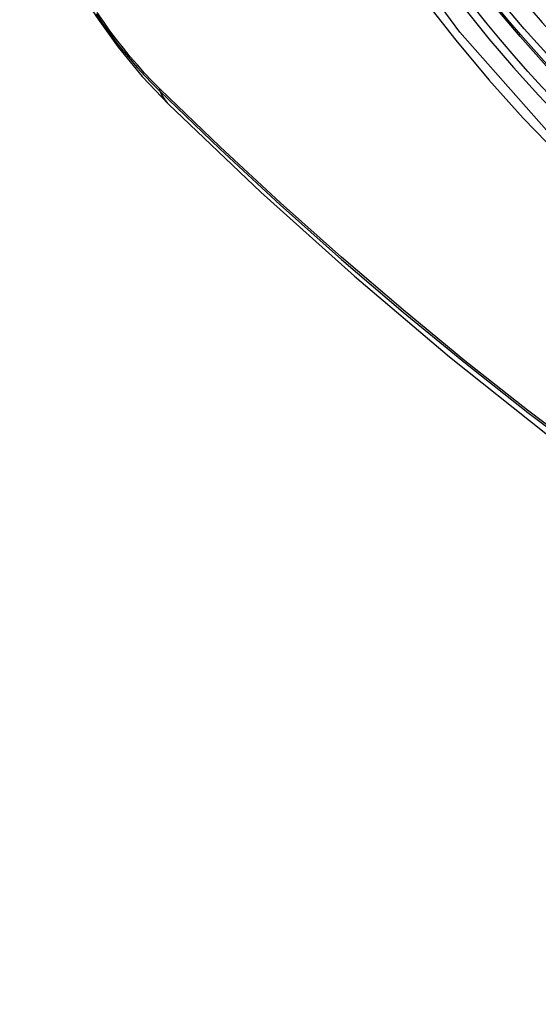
# Model space of a CAD drawing. Header units: inches. Extents: x 532.5 to 626.4, y 205.4 to 289.5.
# Tile 47 of 92: x 579.67 to 579.872, y 246.021 to 246.404. Entities that reach past the tile are written whole.
import ezdxf

# ---------------------------------------------------------------- set-up
doc = ezdxf.new("R2010")
doc.units = ezdxf.units.IN
doc.header["$MEASUREMENT"] = 0
doc.layers.add('Visible Edges(ANSI)', color=7, linetype='Continuous', lineweight=25)
doc.layers.add('Visible Tangent Edges(ANSI)', color=7, linetype='Continuous', lineweight=25)

msp = doc.modelspace()

# ---------------------------------------------------------------- linework, layer by layer
at = {"layer": 'Visible Edges(ANSI)', "flags": 128}
for points in [[(579.67047, 246.47102), (579.67471, 246.45672), (579.67985, 246.44299), (579.68584, 246.42978), (579.69265, 246.41705), (579.70027, 246.40479), (579.70872, 246.39299), (579.71804, 246.38167), (579.72832, 246.37085)], [(579.72832, 246.37085), (579.76413, 246.33672), (579.80051, 246.30399), (579.83739, 246.27271), (579.87475, 246.24293), (579.91252, 246.21471), (579.95066, 246.18809), (579.98913, 246.16313), (580.02788, 246.13988), (580.06686, 246.11838), (580.10604, 246.09868), (580.14536, 246.08083), (580.18479, 246.06488), (580.22428, 246.05088), (580.26379, 246.03888), (580.30327, 246.02894), (580.34267, 246.02111)]]:
    msp.add_lwpolyline(points, dxfattribs=at)
at = {"layer": 'Visible Edges(ANSI)'}
msp.add_ellipse((579.96706, 246.57653), major_axis=(0.15963, -0.2772), ratio=0.578093, dxfattribs=at)
msp.add_ellipse((579.97054, 246.57853), major_axis=(0.15718, -0.27294), ratio=0.578093, start_param=2.362013, end_param=7.062765, dxfattribs=at)
at = {"layer": 'Visible Tangent Edges(ANSI)'}
msp.add_line((579.72507, 246.3767), (579.72473, 246.37703), dxfattribs=at)
at = {"layer": 'Visible Tangent Edges(ANSI)', "flags": 128}
for points in [[(580.2155, 246.43259), (580.21269, 246.39121), (580.20438, 246.35397), (580.1907, 246.32166), (580.17202, 246.29503), (580.14883, 246.27476), (580.12163, 246.26131), (580.09094, 246.25488), (580.05735, 246.25562), (580.02175, 246.26351), (579.98487, 246.27837), (579.94753, 246.29991), (579.91069, 246.32755), (579.875, 246.36081), (579.84138, 246.39887), (579.81061, 246.44078)], [(579.82735, 246.41177), (579.83982, 246.39573), (579.85273, 246.38028), (579.86603, 246.36546), (579.87969, 246.35134), (579.89365, 246.33798), (579.90783, 246.32545), (579.92218, 246.31377), (579.93668, 246.30298), (579.95128, 246.2931), (579.96595, 246.28416), (579.98064, 246.2762), (579.99526, 246.26926), (580.00977, 246.26337), (580.0241, 246.25855), (580.03824, 246.25479), (580.05212, 246.25211), (580.06571, 246.25051), (580.07897, 246.25002), (580.09183, 246.25064), (580.10424, 246.25235), (580.11615, 246.25514), (580.12755, 246.25899)], [(579.72473, 246.37703), (579.72184, 246.37996), (579.71899, 246.38299), (579.71618, 246.38611), (579.71343, 246.38932), (579.71073, 246.39261), (579.70809, 246.39598), (579.70551, 246.39943), (579.70299, 246.40295), (579.70054, 246.40653)], [(579.70013, 246.40595), (579.70264, 246.40228), (579.70521, 246.39869), (579.70786, 246.39517), (579.71056, 246.39173), (579.71332, 246.38838), (579.71614, 246.38511), (579.71901, 246.38194), (579.72193, 246.37887), (579.72488, 246.3759)], [(579.72488, 246.3759), (579.74816, 246.35352), (579.77169, 246.33173), (579.79545, 246.31057), (579.81941, 246.29006), (579.84355, 246.27023), (579.86782, 246.25109), (579.89222, 246.23268), (579.9167, 246.21502), (579.94124, 246.19812), (579.9658, 246.182), (579.99036, 246.16669), (580.01491, 246.15217), (580.03946, 246.13845), (580.06401, 246.12552), (580.08852, 246.11341), (580.11298, 246.10211), (580.13735, 246.09165), (580.16162, 246.08203), (580.18576, 246.07327), (580.20978, 246.06535), (580.23364, 246.0583)], [(580.23238, 246.05988), (580.20861, 246.06686), (580.18469, 246.0747), (580.16064, 246.08339), (580.13646, 246.09294), (580.11217, 246.10334), (580.08779, 246.11458), (580.06334, 246.12665), (580.03887, 246.13953), (580.01438, 246.15321), (579.98989, 246.1677), (579.96539, 246.18298), (579.94088, 246.19907), (579.9164, 246.21596), (579.89197, 246.2336), (579.86763, 246.252), (579.84341, 246.27112), (579.81934, 246.29094), (579.79544, 246.31144), (579.77174, 246.33258), (579.74828, 246.35434), (579.72507, 246.3767)]]:
    msp.add_lwpolyline(points, dxfattribs=at)
at = {"layer": 'Visible Tangent Edges(ANSI)'}
for centre, major_axis, ratio, start_param, end_param in [((579.96954, 246.57796), (-0.17285, 0.30015), 0.578093, 5.049711, 10.658253), ((579.96949, 246.57793), (0.1503, -0.261), 0.578093, 4.099688, 6.899754), ((579.73206, 246.38251), (-0.00688, -0.00704), 0.360494, 5.876137, 6.139844), ((579.81099, 246.45521), (-0.08267, -0.08436), 0.355706, 6.140128, 6.283185)]:
    msp.add_ellipse(centre, major_axis=major_axis, ratio=ratio, start_param=start_param, end_param=end_param, dxfattribs=at)
for centre, major_axis in [((579.97014, 246.5783), (-0.17078, 0.29656)), ((579.96716, 246.57659), (0.16238, -0.28198)), ((579.96706, 246.57653), (-0.16178, 0.28094))]:
    msp.add_ellipse(centre, major_axis=major_axis, ratio=0.578093, dxfattribs=at)

doc.saveas('drawing.dxf')
